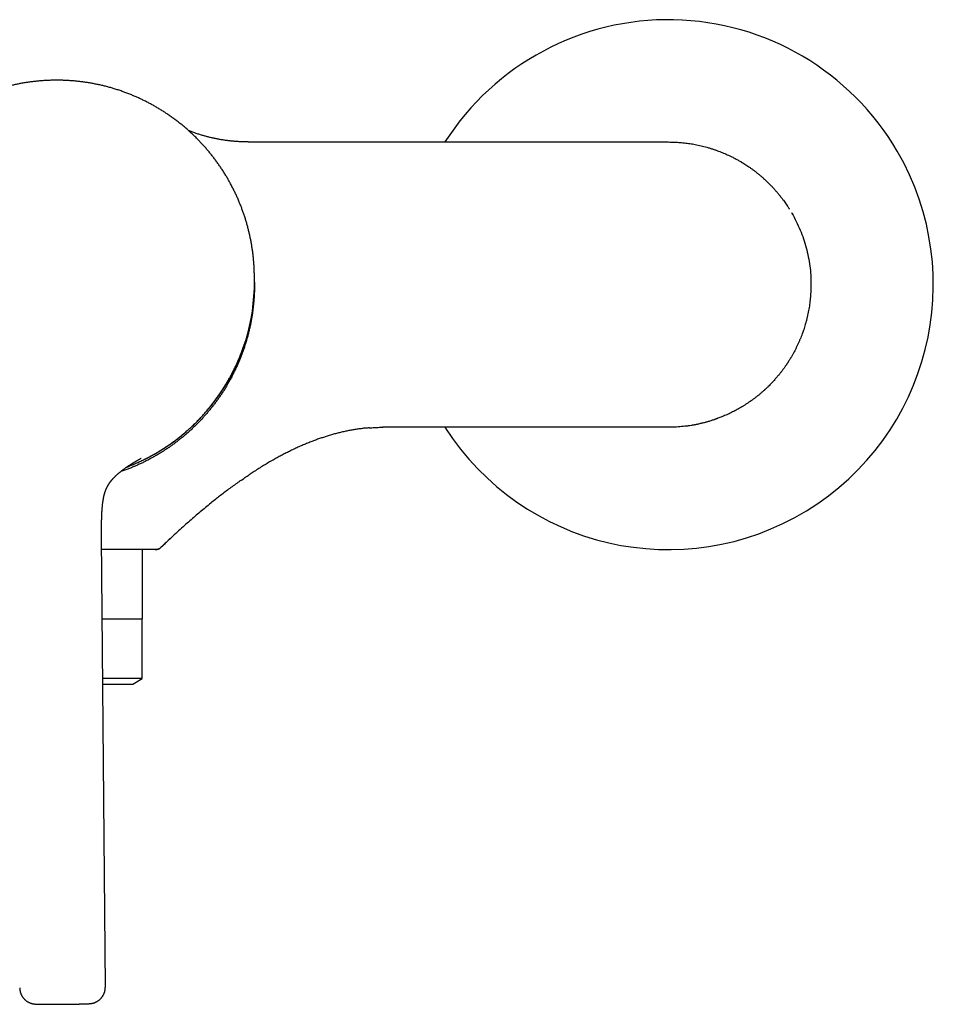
# Model space of a CAD drawing. Header units: millimetres. Extents: x 8 to 775, y 12 to 464.
# Tile 8 of 15: x 395 to 507, y 343 to 464. Entities that reach past the tile are written whole.
import ezdxf

# ---------------------------------------------------------------- set-up
doc = ezdxf.new("R2010")
doc.units = ezdxf.units.MM

msp = doc.modelspace()

# ---------------------------------------------------------------- linework, layer by layer
at = {"color": 7, "linetype": 'Continuous', "lineweight": 30}
for p, q in [((423.2, 448.81), (427.27, 448.81)), ((427.27, 448.81), (474.71, 448.81)), ((474.73, 448.81), (474.72, 448.81)), ((423.96, 431.81), (423.95, 432.34)), ((474.71, 413.81), (439.71, 413.81)), ((422.35, 407.33), (422.64, 407.54)), ((419.17, 404.96), (419.24, 405.02)), ((419.24, 405.02), (419.32, 405.07)), ((405.67, 345.14), (405.21, 400.28)), ((405.21, 400.28), (405.21, 400.28)), ((411.8, 398.81), (405.23, 398.81)), ((410.21, 390.31), (410.21, 398.81)), ((411.8, 398.81), (411.8, 398.81)), ((405.3, 390.31), (410.21, 390.31)), ((410.19, 382.99), (410.19, 390.31)), ((410.19, 382.99), (405.36, 382.99)), ((409.03, 382.31), (410.19, 382.99)), ((405.36, 382.31), (409.03, 382.31))]:
    msp.add_line(p, q, dxfattribs=at)
for centre, radius, start, end in [((474.71, 431.31), 32.5, 30.2596, 147.4202), ((474.71, 431.31), 32.5, 212.579, 30.2596), ((399.71, 431.61), 24.25, 290.7069, 0.4677), ((439.71, 411.53), 2.29, 89.9368, 91.4249)]:
    msp.add_arc(centre, radius, start, end, dxfattribs=at)
for points, knots in [([(423.94, 432.84), (423.94, 433), (423.93, 433.31), (423.9, 433.78), (423.86, 434.27), (423.81, 434.75), (423.76, 435.23), (423.69, 435.69), (423.62, 436.15), (423.54, 436.6), (423.45, 437.05), (423.35, 437.5), (423.25, 437.95), (423.13, 438.4), (423.01, 438.85), (422.88, 439.29), (422.74, 439.73), (422.59, 440.17), (422.43, 440.6), (422.27, 441.02), (422.09, 441.46), (421.9, 441.9), (421.7, 442.35), (421.49, 442.8), (421.26, 443.24), (421.03, 443.68), (420.8, 444.11), (420.56, 444.52), (420.31, 444.92), (420.06, 445.32), (419.81, 445.71), (419.54, 446.09), (419.27, 446.48), (418.98, 446.85), (418.69, 447.22), (418.4, 447.59), (418.1, 447.95), (417.79, 448.29), (417.48, 448.64), (417.16, 448.97), (416.83, 449.31), (416.48, 449.65), (416.12, 449.99), (415.74, 450.33), (415.36, 450.66), (414.98, 450.98), (414.59, 451.28), (414.21, 451.57), (413.83, 451.85), (413.44, 452.12), (413.05, 452.39), (412.65, 452.64), (412.25, 452.89), (411.84, 453.13), (411.43, 453.37), (411.01, 453.59), (410.6, 453.81), (410.18, 454.01), (409.75, 454.21), (409.33, 454.4), (408.89, 454.58), (408.43, 454.77), (407.96, 454.94), (407.49, 455.11), (407.01, 455.27), (406.53, 455.41), (406.05, 455.55), (405.58, 455.67), (405.12, 455.78), (404.66, 455.88), (404.19, 455.97), (403.73, 456.05), (403.26, 456.13), (402.79, 456.19), (402.31, 456.25), (401.84, 456.3), (401.37, 456.33), (400.9, 456.36), (400.44, 456.38), (399.97, 456.39), (399.49, 456.39), (399, 456.38), (398.5, 456.36), (397.99, 456.33), (397.49, 456.29), (396.99, 456.24), (396.5, 456.18), (396.02, 456.11), (395.55, 456.03), (395.09, 455.95), (394.62, 455.85), (394.16, 455.75), (393.7, 455.64), (393.24, 455.51), (392.78, 455.38), (392.33, 455.24), (391.88, 455.1), (391.44, 454.94), (391, 454.78), (390.57, 454.61), (390.13, 454.42), (389.68, 454.22), (389.22, 454.01), (388.77, 453.79), (388.33, 453.56), (387.89, 453.32), (387.46, 453.07), (387.04, 452.82), (386.64, 452.57), (386.25, 452.32), (385.86, 452.05), (385.47, 451.78), (385.09, 451.49), (384.72, 451.21), (384.35, 450.91), (383.98, 450.61), (383.63, 450.3), (383.28, 449.99), (382.95, 449.67), (382.61, 449.35), (382.28, 449.01), (381.95, 448.66), (381.61, 448.29), (381.28, 447.91), (380.96, 447.53), (380.65, 447.14), (380.35, 446.75), (380.06, 446.37), (379.79, 445.99), (379.53, 445.6), (379.27, 445.2), (379.02, 444.81), (378.78, 444.41), (378.55, 444), (378.32, 443.59), (378.11, 443.17), (377.9, 442.76), (377.7, 442.34), (377.51, 441.92), (377.33, 441.5), (377.15, 441.07), (376.98, 440.62), (376.81, 440.15), (376.66, 439.69), (376.51, 439.22), (376.37, 438.74), (376.24, 438.28), (376.13, 437.82), (376.02, 437.37), (375.93, 436.92), (375.84, 436.46), (375.76, 436.01), (375.69, 435.55), (375.63, 435.1), (375.58, 434.64), (375.54, 434.18), (375.5, 433.73), (375.48, 433.28), (375.46, 432.86), (375.46, 432.58), (375.46, 432.46)], [0, 0, 0, 0, 0.006088, 0.012533, 0.01899, 0.025459, 0.031938, 0.038057, 0.044184, 0.050318, 0.056459, 0.062606, 0.068759, 0.074917, 0.081082, 0.087252, 0.093428, 0.099498, 0.105573, 0.111653, 0.117738, 0.124314, 0.130895, 0.137481, 0.144073, 0.150669, 0.15727, 0.163499, 0.169731, 0.175967, 0.182207, 0.188451, 0.194699, 0.200949, 0.207202, 0.213458, 0.219717, 0.225866, 0.232018, 0.238173, 0.24433, 0.250981, 0.257635, 0.264291, 0.27095, 0.277612, 0.284276, 0.290561, 0.296849, 0.303138, 0.309429, 0.315722, 0.322016, 0.328312, 0.33461, 0.340909, 0.347209, 0.353398, 0.359588, 0.36578, 0.371973, 0.378662, 0.385352, 0.392043, 0.398736, 0.405429, 0.412124, 0.418436, 0.42475, 0.431064, 0.437379, 0.443694, 0.45001, 0.456327, 0.462644, 0.468961, 0.475278, 0.481484, 0.487689, 0.493894, 0.5001, 0.506801, 0.513503, 0.520204, 0.526905, 0.533605, 0.540305, 0.546623, 0.552939, 0.559255, 0.565571, 0.571886, 0.5782, 0.584514, 0.590827, 0.597139, 0.60345, 0.609648, 0.615844, 0.62204, 0.628235, 0.634923, 0.64161, 0.648295, 0.654979, 0.661661, 0.668342, 0.674639, 0.680935, 0.687229, 0.693521, 0.699811, 0.7061, 0.712386, 0.71867, 0.724953, 0.731233, 0.737398, 0.743562, 0.749723, 0.755882, 0.762529, 0.769174, 0.775816, 0.782455, 0.78909, 0.795721, 0.801971, 0.808217, 0.814461, 0.8207, 0.826937, 0.83317, 0.8394, 0.845626, 0.851848, 0.858067, 0.864171, 0.870272, 0.876368, 0.882461, 0.889035, 0.895603, 0.902166, 0.908723, 0.915273, 0.921816, 0.927979, 0.934136, 0.940285, 0.946428, 0.952563, 0.95869, 0.96481, 0.970921, 0.977025, 0.983119, 0.989096, 0.995062, 1, 1, 1, 1]), ([(423.2, 448.81), (423.05, 448.81), (422.75, 448.82), (422.3, 448.83), (421.86, 448.86), (421.41, 448.89), (420.97, 448.94), (420.52, 448.99), (420.09, 449.06), (419.67, 449.13), (419.27, 449.2), (418.87, 449.29), (418.47, 449.38), (418.07, 449.48), (417.66, 449.59), (417.25, 449.72), (416.82, 449.86), (416.4, 450), (416.09, 450.12), (415.92, 450.19), (415.88, 450.2)], [0, 0, 0, 0, 0.059771, 0.119542, 0.179313, 0.239084, 0.298856, 0.358627, 0.418398, 0.473188, 0.527978, 0.582769, 0.637559, 0.692349, 0.74714, 0.806911, 0.866682, 0.926453, 0.986224, 1, 1, 1, 1]), ([(474.73, 448.81), (474.94, 448.81), (475.37, 448.81), (476.02, 448.77), (476.68, 448.71), (477.34, 448.62), (478.02, 448.51), (478.73, 448.36), (479.27, 448.22), (479.64, 448.11), (479.83, 448.05), (480.02, 447.99), (480.21, 447.93), (480.4, 447.87), (480.72, 447.75), (481.19, 447.58), (481.8, 447.32), (482.34, 447.07), (482.82, 446.83), (483.21, 446.62), (483.49, 446.46), (483.64, 446.37), (483.69, 446.34), (483.73, 446.31), (483.78, 446.28), (483.83, 446.25), (483.93, 446.19), (484.1, 446.08), (484.34, 445.93), (484.6, 445.76), (484.88, 445.56), (485.17, 445.35), (485.47, 445.12), (485.78, 444.87), (486.09, 444.61), (486.41, 444.33), (486.75, 444.02), (486.97, 443.8), (487.08, 443.69)], [0, 0, 0, 0, 0.0458904, 0.0935538, 0.1416184, 0.1900843, 0.2389517, 0.2931689, 0.3478722, 0.3622806, 0.3767224, 0.3911975, 0.4057061, 0.420248, 0.4348232, 0.4812404, 0.5291809, 0.5786449, 0.6121269, 0.6462726, 0.6768701, 0.6809151, 0.6849688, 0.6890315, 0.6931029, 0.6971831, 0.7012722, 0.7201694, 0.7409164, 0.763513, 0.7879593, 0.8142552, 0.8424007, 0.870632, 0.9005077, 0.9320275, 0.9651917, 1, 1, 1, 1]), ([(487.08, 443.69), (487.19, 443.58), (487.39, 443.38), (487.67, 443.07), (487.94, 442.77), (488.18, 442.48), (488.41, 442.2), (488.62, 441.93), (488.82, 441.67), (489, 441.42), (489.16, 441.18), (489.3, 440.98), (489.41, 440.81), (489.47, 440.71), (489.51, 440.65), (489.53, 440.62), (489.55, 440.59), (489.56, 440.58), (489.56, 440.57)], [0, 0, 0, 0, 0.11008, 0.215274, 0.315582, 0.411004, 0.501541, 0.587191, 0.667956, 0.745792, 0.818477, 0.886012, 0.927765, 0.967274, 0.975835, 0.984283, 0.992618, 1, 1, 1, 1]), ([(489.84, 440.11), (489.85, 440.1), (490.06, 439.76), (490.41, 439.06), (490.89, 438.02), (491.3, 436.94), (491.63, 435.85), (491.89, 434.73), (492.08, 433.6), (492.19, 432.46), (492.21, 431.7), (492.21, 431.31)], [0, 0, 0, 0, 0.006068, 0.13031, 0.254551, 0.378793, 0.503034, 0.627276, 0.751517, 0.875759, 1, 1, 1, 1]), ([(423.95, 432.34), (423.95, 432.46), (423.95, 432.63), (423.94, 432.8), (423.94, 432.84)], [0, 0, 0, 0, 0.742529, 1, 1, 1, 1]), ([(423.96, 431.6), (423.96, 431.5), (423.96, 431.24), (423.96, 430.82), (423.94, 430.32), (423.92, 429.82), (423.88, 429.32), (423.83, 428.83), (423.78, 428.34), (423.72, 427.87), (423.64, 427.4), (423.56, 426.94), (423.48, 426.48), (423.38, 426.02), (423.27, 425.57), (423.16, 425.11), (423.03, 424.66), (422.9, 424.21), (422.76, 423.76), (422.61, 423.32), (422.45, 422.89), (422.29, 422.46), (422.11, 422.02), (421.92, 421.57), (421.72, 421.12), (421.5, 420.67), (421.28, 420.23), (421.05, 419.79), (420.81, 419.36), (420.57, 418.94), (420.33, 418.54), (420.08, 418.15), (419.82, 417.75), (419.55, 417.37), (419.28, 416.99), (419, 416.61), (418.71, 416.24), (418.41, 415.88), (418.11, 415.52), (417.81, 415.17), (417.5, 414.83), (417.18, 414.49), (416.85, 414.16), (416.5, 413.82), (416.14, 413.47), (415.77, 413.14), (415.39, 412.82), (415.01, 412.5), (414.63, 412.19), (414.25, 411.9), (413.87, 411.62), (413.49, 411.35), (413.1, 411.09), (412.7, 410.84), (412.31, 410.59), (411.9, 410.35), (411.49, 410.12), (411.08, 409.89), (410.67, 409.68), (410.25, 409.47), (409.84, 409.28), (409.42, 409.09), (408.98, 408.9), (408.53, 408.72), (408.06, 408.55), (407.72, 408.42), (407.53, 408.36), (407.51, 408.35)], [0, 0, 0, 0, 0.009368, 0.025719, 0.04207, 0.058421, 0.074771, 0.091122, 0.107473, 0.122889, 0.138306, 0.153722, 0.169139, 0.184555, 0.199972, 0.215388, 0.230804, 0.246221, 0.261637, 0.276779, 0.29192, 0.307061, 0.322202, 0.338553, 0.354904, 0.371254, 0.387605, 0.403956, 0.420307, 0.435723, 0.45114, 0.466556, 0.481972, 0.497389, 0.512805, 0.528222, 0.543638, 0.559055, 0.574471, 0.589612, 0.604754, 0.619895, 0.635036, 0.651387, 0.667737, 0.684088, 0.700439, 0.71679, 0.73314, 0.748557, 0.763973, 0.77939, 0.794806, 0.810223, 0.825639, 0.841056, 0.856472, 0.871889, 0.887305, 0.902446, 0.917587, 0.932729, 0.94787, 0.964221, 0.980571, 0.996922, 1, 1, 1, 1]), ([(492.21, 431.31), (492.21, 431.19), (492.21, 430.94), (492.19, 430.56), (492.17, 430.18), (492.15, 429.81), (492.11, 429.43), (492.06, 429.05), (492.01, 428.68), (491.95, 428.31), (491.88, 427.93), (491.8, 427.56), (491.72, 427.18), (491.62, 426.81), (491.52, 426.45), (491.42, 426.11), (491.34, 425.87), (491.29, 425.71), (491.26, 425.64), (491.24, 425.57), (491.21, 425.49), (491.19, 425.42), (491.16, 425.35), (491.11, 425.2), (491.02, 424.96), (490.89, 424.64), (490.75, 424.32), (490.61, 424), (490.45, 423.67), (490.3, 423.36), (490.14, 423.05), (489.98, 422.76), (489.83, 422.5), (489.69, 422.27), (489.58, 422.08), (489.48, 421.94), (489.43, 421.85), (489.41, 421.82), (489.4, 421.81), (489.4, 421.8), (489.39, 421.79), (489.38, 421.78), (489.37, 421.75), (489.34, 421.71), (489.29, 421.64), (489.24, 421.57), (489.19, 421.49), (489.13, 421.4), (489.06, 421.3), (488.99, 421.2), (488.91, 421.08), (488.81, 420.95), (488.71, 420.81), (488.6, 420.67), (488.49, 420.52), (488.37, 420.37), (488.25, 420.22), (488.12, 420.07), (487.98, 419.9), (487.83, 419.74), (487.68, 419.57), (487.52, 419.39), (487.34, 419.2), (487.16, 419.01), (486.99, 418.84), (486.83, 418.69), (486.7, 418.56), (486.6, 418.48), (486.55, 418.43), (486.54, 418.42), (486.52, 418.4), (486.51, 418.39), (486.5, 418.38), (486.48, 418.36), (486.38, 418.27), (486.2, 418.11), (485.93, 417.88), (485.67, 417.67), (485.4, 417.46), (485.13, 417.25), (484.87, 417.06), (484.59, 416.87), (484.31, 416.68), (484.02, 416.5), (483.74, 416.32), (483.46, 416.16), (483.17, 416), (482.89, 415.84), (482.6, 415.69), (482.32, 415.55), (482.04, 415.42), (481.76, 415.3), (481.5, 415.19), (481.26, 415.09), (481.03, 415), (480.85, 414.93), (480.72, 414.88), (480.64, 414.85), (480.55, 414.82), (480.47, 414.79), (480.38, 414.76), (480.2, 414.7), (479.91, 414.6), (479.52, 414.48), (479.12, 414.38), (478.73, 414.28), (478.33, 414.19), (477.94, 414.11), (477.55, 414.04), (477.15, 413.98), (476.74, 413.93), (476.33, 413.89), (475.92, 413.85), (475.52, 413.83), (475.11, 413.82), (474.84, 413.81), (474.71, 413.81)], [0, 0, 0, 0, 0.0136374, 0.0273314, 0.0410822, 0.0548898, 0.0687541, 0.0824261, 0.0961529, 0.1099345, 0.1237708, 0.137662, 0.151608, 0.1656089, 0.1796646, 0.192079, 0.2045359, 0.2073382, 0.2101427, 0.2129493, 0.2157581, 0.218569, 0.221382, 0.2241972, 0.2363895, 0.2488208, 0.2614913, 0.2744008, 0.2875495, 0.3009374, 0.3129166, 0.3250809, 0.3374305, 0.3456827, 0.3540156, 0.3614153, 0.364691, 0.3651208, 0.3655509, 0.3659812, 0.3664116, 0.3668423, 0.3672732, 0.3698194, 0.3726993, 0.3759131, 0.3794608, 0.3833422, 0.3875575, 0.3921065, 0.3974961, 0.4032896, 0.409487, 0.4160883, 0.4230935, 0.4298124, 0.4368652, 0.4442517, 0.4519721, 0.4600263, 0.4684142, 0.4771361, 0.4864377, 0.4960913, 0.5060966, 0.512893, 0.5198426, 0.526085, 0.5267931, 0.5275027, 0.5282138, 0.5289264, 0.5296405, 0.530356, 0.5310731, 0.5440802, 0.5568767, 0.5694625, 0.5818378, 0.5940025, 0.6059566, 0.6177001, 0.6303746, 0.6427943, 0.6549592, 0.6668693, 0.6785246, 0.6906078, 0.7024044, 0.7139143, 0.7251376, 0.7360742, 0.7467242, 0.7558592, 0.7647722, 0.7734632, 0.7768168, 0.7801362, 0.7834213, 0.7866721, 0.7898887, 0.7930711, 0.8080645, 0.8229813, 0.8378215, 0.8525852, 0.8672723, 0.8818829, 0.896417, 0.9108746, 0.9259386, 0.9409187, 0.9558148, 0.9706271, 0.9853555, 1, 1, 1, 1]), ([(408.28, 408.93), (408.29, 408.93), (408.38, 408.96), (408.54, 409.03), (408.77, 409.12), (409, 409.22), (409.24, 409.31), (409.47, 409.41), (409.69, 409.51), (409.92, 409.62), (410.15, 409.73), (410.38, 409.84), (410.6, 409.95), (410.83, 410.06), (411.05, 410.18), (411.27, 410.3), (411.49, 410.42), (411.71, 410.54), (411.93, 410.67), (412.15, 410.8), (412.36, 410.93), (412.58, 411.06), (412.79, 411.2), (413, 411.33), (413.22, 411.47), (413.42, 411.61), (413.63, 411.76), (413.84, 411.91), (414.04, 412.05), (414.25, 412.2), (414.45, 412.36), (414.65, 412.51), (414.85, 412.67), (415.05, 412.83), (415.24, 412.99), (415.44, 413.15), (415.63, 413.32), (415.82, 413.49), (416.01, 413.66), (416.2, 413.83), (416.38, 414), (416.56, 414.18), (416.75, 414.36), (416.93, 414.54), (417.1, 414.72), (417.28, 414.9), (417.46, 415.09), (417.63, 415.27), (417.8, 415.46), (417.97, 415.65), (418.13, 415.85), (418.3, 416.04), (418.46, 416.24), (418.62, 416.43), (418.78, 416.63), (418.94, 416.84), (419.09, 417.04), (419.24, 417.24), (419.39, 417.45), (419.54, 417.66), (419.69, 417.87), (419.83, 418.08), (419.97, 418.29), (420.11, 418.5), (420.25, 418.72), (420.38, 418.94), (420.51, 419.15), (420.64, 419.37), (420.77, 419.6), (420.9, 419.82), (421.02, 420.04), (421.14, 420.27), (421.26, 420.49), (421.38, 420.72), (421.49, 420.95), (421.6, 421.18), (421.71, 421.41), (421.82, 421.64), (421.92, 421.88), (422.02, 422.11), (422.12, 422.35), (422.22, 422.59), (422.31, 422.82), (422.4, 423.06), (422.49, 423.3), (422.55, 423.47), (422.58, 423.56), (422.58, 423.56)], [0, 0, 0, 0, 0.001254, 0.013089, 0.024933, 0.036787, 0.04865, 0.060521, 0.0724, 0.084288, 0.096182, 0.108084, 0.119993, 0.131908, 0.143829, 0.155757, 0.16769, 0.179629, 0.191574, 0.203523, 0.215478, 0.227438, 0.239402, 0.251371, 0.263344, 0.275322, 0.287304, 0.29929, 0.31128, 0.323273, 0.335271, 0.347272, 0.359276, 0.371284, 0.383295, 0.39531, 0.407328, 0.419349, 0.431373, 0.4434, 0.455429, 0.467462, 0.479498, 0.491536, 0.503577, 0.51562, 0.527666, 0.539715, 0.551766, 0.563819, 0.575875, 0.587933, 0.599993, 0.612056, 0.624121, 0.636188, 0.648257, 0.660329, 0.672402, 0.684478, 0.696555, 0.708635, 0.720716, 0.732799, 0.744885, 0.756972, 0.769061, 0.781152, 0.793245, 0.805339, 0.817435, 0.829534, 0.841633, 0.853735, 0.865838, 0.877943, 0.890049, 0.902158, 0.914267, 0.926379, 0.938492, 0.950607, 0.962723, 0.974841, 0.98696, 0.999081, 1, 1, 1, 1]), ([(438.02, 413.74), (438.02, 413.74), (437.87, 413.73), (437.58, 413.71), (437.13, 413.66), (436.65, 413.59), (436.15, 413.52), (435.65, 413.43), (435.15, 413.33), (434.65, 413.21), (434.14, 413.09), (433.64, 412.96), (433.14, 412.81), (432.65, 412.66), (432.17, 412.5), (431.69, 412.34), (431.22, 412.16), (430.72, 411.97), (430.21, 411.76), (429.68, 411.54), (429.16, 411.3), (428.64, 411.05), (428.12, 410.8), (427.61, 410.54), (427.11, 410.28), (426.61, 410.01), (426.08, 409.71), (425.52, 409.39), (424.94, 409.04), (424.36, 408.67), (423.82, 408.33), (423.47, 408.1), (423.31, 407.99)], [0, 0, 0, 0, 0.001089, 0.027794, 0.054536, 0.086113, 0.117773, 0.149531, 0.181403, 0.213964, 0.246521, 0.278971, 0.31134, 0.343648, 0.375333, 0.406984, 0.438614, 0.470232, 0.506286, 0.54235, 0.578434, 0.61455, 0.650705, 0.68626, 0.721869, 0.757536, 0.793267, 0.835895, 0.878626, 0.921468, 0.964426, 1, 1, 1, 1]), ([(438.02, 413.74), (438.13, 413.75), (438.36, 413.77), (438.72, 413.79), (439.11, 413.81), (439.44, 413.81), (439.64, 413.81), (439.71, 413.81)], [0, 0, 0, 0, 0.185659, 0.415638, 0.645666, 0.875756, 1, 1, 1, 1]), ([(405.21, 400.28), (405.21, 400.29), (405.21, 400.3), (405.21, 400.33), (405.21, 400.36), (405.21, 400.39), (405.21, 400.42), (405.21, 400.49), (405.21, 400.58), (405.21, 400.67), (405.21, 400.75), (405.21, 400.82), (405.21, 400.89), (405.21, 400.96), (405.21, 401.03), (405.21, 401.12), (405.21, 401.2), (405.21, 401.29), (405.21, 401.37), (405.21, 401.44), (405.21, 401.51), (405.21, 401.56), (405.21, 401.62), (405.21, 401.67), (405.21, 401.73), (405.21, 401.77), (405.21, 401.81), (405.21, 401.85), (405.21, 401.88), (405.21, 401.91), (405.21, 401.95), (405.21, 402), (405.21, 402.06), (405.21, 402.11), (405.22, 402.16), (405.22, 402.19), (405.22, 402.21), (405.22, 402.23), (405.22, 402.26), (405.22, 402.29), (405.22, 402.34), (405.22, 402.41), (405.22, 402.48), (405.22, 402.54), (405.23, 402.6), (405.23, 402.64), (405.23, 402.68), (405.23, 402.7), (405.23, 402.73), (405.23, 402.76), (405.23, 402.79), (405.23, 402.83), (405.23, 402.87), (405.24, 402.92), (405.24, 402.98), (405.24, 403.04), (405.24, 403.1), (405.25, 403.17), (405.25, 403.23), (405.25, 403.28), (405.25, 403.33), (405.26, 403.38), (405.26, 403.42), (405.26, 403.46), (405.26, 403.51), (405.27, 403.57), (405.27, 403.64), (405.28, 403.71), (405.28, 403.78), (405.29, 403.85), (405.29, 403.92), (405.3, 404.02), (405.31, 404.14), (405.33, 404.29), (405.34, 404.43), (405.36, 404.57), (405.38, 404.7), (405.4, 404.81), (405.41, 404.9), (405.42, 404.97), (405.43, 405.03), (405.44, 405.09), (405.45, 405.13), (405.46, 405.17), (405.47, 405.22), (405.48, 405.27), (405.49, 405.31), (405.5, 405.36), (405.51, 405.42), (405.53, 405.48), (405.54, 405.54), (405.55, 405.59), (405.57, 405.63), (405.58, 405.68), (405.59, 405.72), (405.6, 405.76), (405.61, 405.8), (405.62, 405.83), (405.63, 405.86), (405.65, 405.9), (405.66, 405.95), (405.68, 406), (405.7, 406.05), (405.72, 406.09), (405.73, 406.12), (405.74, 406.15), (405.75, 406.18), (405.77, 406.22), (405.79, 406.27), (405.81, 406.31), (405.82, 406.34), (405.84, 406.38), (405.86, 406.41), (405.88, 406.46), (405.9, 406.5), (405.92, 406.54), (405.94, 406.57), (405.95, 406.59), (405.96, 406.62), (405.98, 406.65), (406, 406.68), (406.02, 406.72), (406.05, 406.76), (406.08, 406.81), (406.1, 406.85), (406.12, 406.89), (406.15, 406.92), (406.17, 406.95), (406.19, 406.98), (406.21, 407.02), (406.24, 407.06), (406.27, 407.09), (406.29, 407.13), (406.32, 407.16), (406.34, 407.18), (406.36, 407.21), (406.37, 407.23), (406.38, 407.24), (406.4, 407.26), (406.41, 407.28), (406.43, 407.31), (406.46, 407.33), (406.48, 407.36), (406.51, 407.4), (406.54, 407.43), (406.57, 407.46), (406.59, 407.49), (406.61, 407.51), (406.63, 407.53), (406.64, 407.55), (406.66, 407.56), (406.67, 407.58), (406.7, 407.6), (406.73, 407.64), (406.77, 407.68), (406.82, 407.73), (406.86, 407.77), (406.9, 407.81), (406.93, 407.84), (406.96, 407.87), (406.98, 407.89), (407.01, 407.92), (407.04, 407.95), (407.09, 407.99), (407.14, 408.04), (407.2, 408.09), (407.26, 408.14), (407.33, 408.21), (407.42, 408.28), (407.5, 408.34), (407.56, 408.39), (407.59, 408.42), (407.63, 408.45), (407.66, 408.47), (407.68, 408.49), (407.7, 408.5), (407.71, 408.51), (407.73, 408.52), (407.74, 408.54), (407.76, 408.55), (407.79, 408.57), (407.82, 408.6), (407.86, 408.63), (407.9, 408.66), (407.95, 408.69), (408.01, 408.74), (408.09, 408.8), (408.17, 408.85), (408.24, 408.9), (408.29, 408.93), (408.34, 408.97), (408.39, 409), (408.44, 409.04), (408.49, 409.07), (408.52, 409.09), (408.56, 409.12), (408.58, 409.13), (408.6, 409.15), (408.62, 409.16), (408.64, 409.17), (408.65, 409.18), (408.67, 409.19), (408.7, 409.21), (408.74, 409.23), (408.79, 409.27), (408.86, 409.31), (408.94, 409.36), (409.01, 409.41), (409.08, 409.45), (409.15, 409.49), (409.21, 409.53), (409.27, 409.56), (409.31, 409.59), (409.35, 409.61), (409.38, 409.63), (409.4, 409.64), (409.42, 409.66), (409.44, 409.67), (409.46, 409.68), (409.48, 409.69), (409.5, 409.7), (409.52, 409.71), (409.54, 409.73), (409.56, 409.74), (409.57, 409.75), (409.59, 409.75), (409.61, 409.76), (409.63, 409.78), (409.66, 409.79), (409.68, 409.8), (409.7, 409.82), (409.72, 409.83), (409.74, 409.84), (409.75, 409.85), (409.77, 409.86), (409.78, 409.86), (409.79, 409.87), (409.8, 409.87), (409.81, 409.88), (409.82, 409.89), (409.84, 409.9), (409.85, 409.9), (409.86, 409.91), (409.86, 409.91), (409.87, 409.91), (409.88, 409.92), (409.88, 409.92), (409.89, 409.93), (409.9, 409.93), (409.91, 409.94), (409.92, 409.94), (409.93, 409.95), (409.93, 409.95), (409.94, 409.95), (409.95, 409.96), (409.96, 409.96), (409.97, 409.97), (409.98, 409.97), (409.98, 409.98), (409.99, 409.98), (410, 409.99), (410.01, 409.99), (410.01, 409.99), (410.02, 410), (410.02, 410), (410.03, 410), (410.04, 410.01), (410.04, 410.01), (410.05, 410.01), (410.06, 410.02), (410.06, 410.02), (410.07, 410.02), (410.07, 410.02), (410.07, 410.03), (410.08, 410.03), (410.08, 410.03), (410.08, 410.03), (410.08, 410.03), (410.08, 410.03), (410.08, 410.03), (410.08, 410.03)], [0, 0, 0, 0, 0.001355, 0.00365, 0.005408, 0.006665, 0.009713, 0.013367, 0.020489, 0.027638, 0.032553, 0.037466, 0.04232, 0.046952, 0.051603, 0.057821, 0.063909, 0.069522, 0.075203, 0.081205, 0.084819, 0.088529, 0.092304, 0.096146, 0.099977, 0.103322, 0.1061, 0.108313, 0.110314, 0.112653, 0.115357, 0.118642, 0.122565, 0.127114, 0.12977, 0.131945, 0.133641, 0.134895, 0.13615, 0.138996, 0.142348, 0.146566, 0.151512, 0.157186, 0.160112, 0.163122, 0.165692, 0.167724, 0.169219, 0.171008, 0.173251, 0.175973, 0.179171, 0.18275, 0.186367, 0.190714, 0.195069, 0.19943, 0.203799, 0.207891, 0.211389, 0.214374, 0.216879, 0.219524, 0.223284, 0.227607, 0.232345, 0.237154, 0.24202, 0.246942, 0.251918, 0.256949, 0.267651, 0.278135, 0.288185, 0.297808, 0.307024, 0.316011, 0.321227, 0.326362, 0.33105, 0.335164, 0.337702, 0.340739, 0.344207, 0.347613, 0.350856, 0.353954, 0.358624, 0.363164, 0.367927, 0.370861, 0.373891, 0.377341, 0.380817, 0.38373, 0.386148, 0.388204, 0.390519, 0.393328, 0.397281, 0.401171, 0.404687, 0.407841, 0.410064, 0.412213, 0.414702, 0.417594, 0.42155, 0.424728, 0.427146, 0.429354, 0.432122, 0.435872, 0.439201, 0.442018, 0.444414, 0.446479, 0.448363, 0.450341, 0.453023, 0.456347, 0.460033, 0.463776, 0.467255, 0.470217, 0.472757, 0.475352, 0.477906, 0.481045, 0.484432, 0.487955, 0.490604, 0.493298, 0.495716, 0.497767, 0.499447, 0.500753, 0.502083, 0.503992, 0.506368, 0.508995, 0.511758, 0.514659, 0.517698, 0.52079, 0.523486, 0.52572, 0.527486, 0.528576, 0.529941, 0.531774, 0.534076, 0.536755, 0.542007, 0.546734, 0.550926, 0.554591, 0.557756, 0.560373, 0.56262, 0.565158, 0.568087, 0.572855, 0.578078, 0.583757, 0.589882, 0.596165, 0.60509, 0.614211, 0.61786, 0.621394, 0.624458, 0.627033, 0.629153, 0.630757, 0.631845, 0.632891, 0.634357, 0.636245, 0.638557, 0.641692, 0.645376, 0.649585, 0.653957, 0.658368, 0.667152, 0.676093, 0.680715, 0.685379, 0.690084, 0.69483, 0.6996, 0.703997, 0.707852, 0.710643, 0.71306, 0.715101, 0.716769, 0.718063, 0.719424, 0.721719, 0.72476, 0.728541, 0.732548, 0.741685, 0.750265, 0.758318, 0.765915, 0.773594, 0.781361, 0.78931, 0.79426, 0.798711, 0.802643, 0.80606, 0.809409, 0.811961, 0.814649, 0.817474, 0.820711, 0.824603, 0.8278, 0.830604, 0.83301, 0.835367, 0.838155, 0.843031, 0.847506, 0.851188, 0.855084, 0.859509, 0.863937, 0.86687, 0.869651, 0.872211, 0.874551, 0.876754, 0.879389, 0.882565, 0.885438, 0.888283, 0.89068, 0.89263, 0.894135, 0.895502, 0.897188, 0.899559, 0.902367, 0.905279, 0.90776, 0.909807, 0.911714, 0.914069, 0.916542, 0.919231, 0.922466, 0.925658, 0.929259, 0.932831, 0.935934, 0.938571, 0.940906, 0.943423, 0.945687, 0.947994, 0.951014, 0.954856, 0.959225, 0.963341, 0.967151, 0.970685, 0.973954, 0.977017, 0.981055, 0.984986, 0.988975, 0.993166, 0.997356, 1, 1, 1, 1]), ([(422.35, 407.33), (422.25, 407.27), (421.97, 407.07), (421.49, 406.73), (420.93, 406.31), (420.36, 405.89), (419.82, 405.47), (419.48, 405.2), (419.32, 405.08)], [0, 0, 0, 0, 0.089415, 0.275802, 0.46252, 0.649516, 0.836734, 1, 1, 1, 1]), ([(422.64, 407.54), (422.83, 407.67), (423.05, 407.82), (423.27, 407.97), (423.31, 407.99)], [0, 0, 0, 0, 0.829452, 1, 1, 1, 1]), ([(419.17, 404.96), (418.98, 404.81), (418.57, 404.48), (417.94, 403.96), (417.3, 403.43), (416.66, 402.88), (416.03, 402.33), (415.36, 401.74), (414.66, 401.11), (413.94, 400.44), (413.32, 399.87), (412.95, 399.52), (412.82, 399.39)], [0, 0, 0, 0, 0.088227, 0.187172, 0.286191, 0.385292, 0.484483, 0.583771, 0.700917, 0.818208, 0.935647, 1, 1, 1, 1]), ([(413.94, 400.45), (413.74, 400.26), (413.26, 399.81), (412.78, 399.35), (412.49, 399.08)], [0, 0, 0, 0, 0.411446, 1, 1, 1, 1]), ([(411.8, 398.81), (411.83, 398.81), (411.9, 398.81), (411.99, 398.82), (412.09, 398.85), (412.18, 398.88), (412.26, 398.92), (412.35, 398.96), (412.42, 399.02), (412.47, 399.06), (412.49, 399.08)], [0, 0, 0, 0, 0.124994, 0.249964, 0.374966, 0.5, 0.625032, 0.750033, 0.875002, 1, 1, 1, 1]), ([(412.69, 399.27), (412.69, 399.27), (412.69, 399.27), (412.69, 399.27), (412.69, 399.27), (412.69, 399.27), (412.69, 399.27), (412.69, 399.27), (412.69, 399.27), (412.69, 399.27), (412.69, 399.27), (412.69, 399.28), (412.7, 399.28), (412.7, 399.28), (412.7, 399.28), (412.7, 399.28), (412.7, 399.28), (412.71, 399.29), (412.71, 399.29), (412.71, 399.29), (412.72, 399.3), (412.72, 399.3), (412.72, 399.3), (412.72, 399.3), (412.73, 399.3), (412.73, 399.31), (412.73, 399.31), (412.73, 399.31), (412.74, 399.31), (412.74, 399.32), (412.74, 399.32), (412.74, 399.32), (412.75, 399.32), (412.75, 399.33), (412.75, 399.33), (412.76, 399.33), (412.76, 399.34), (412.76, 399.34), (412.77, 399.35), (412.77, 399.35), (412.78, 399.35), (412.78, 399.36), (412.79, 399.36), (412.79, 399.37), (412.8, 399.37), (412.8, 399.38), (412.81, 399.38), (412.81, 399.39), (412.82, 399.39), (412.82, 399.39), (412.82, 399.39)], [0, 0, 0, 0, 0.016289, 0.044236, 0.071433, 0.097878, 0.13052, 0.161939, 0.192137, 0.221112, 0.248866, 0.275398, 0.300709, 0.32793, 0.353581, 0.377661, 0.400172, 0.421113, 0.440152, 0.457677, 0.473689, 0.488189, 0.495796, 0.502909, 0.509528, 0.515655, 0.521452, 0.528025, 0.535583, 0.545036, 0.55568, 0.567517, 0.580547, 0.594769, 0.610714, 0.627931, 0.646422, 0.666186, 0.687222, 0.709531, 0.733114, 0.760524, 0.789475, 0.819966, 0.851997, 0.885568, 0.917423, 0.950551, 0.984951, 1, 1, 1, 1]), ([(395.17, 345.05), (395.17, 345.05), (395.17, 345.02), (395.17, 344.96), (395.18, 344.89), (395.18, 344.82), (395.19, 344.74), (395.21, 344.67), (395.22, 344.6), (395.24, 344.53), (395.26, 344.46), (395.29, 344.39), (395.31, 344.32), (395.34, 344.25), (395.37, 344.18), (395.41, 344.12), (395.44, 344.05), (395.48, 343.99), (395.52, 343.93), (395.57, 343.87), (395.61, 343.81), (395.66, 343.75), (395.71, 343.7), (395.76, 343.64), (395.81, 343.59), (395.87, 343.54), (395.92, 343.5), (395.98, 343.45), (396.04, 343.41), (396.1, 343.37), (396.17, 343.33), (396.23, 343.3), (396.29, 343.27), (396.36, 343.24), (396.42, 343.21), (396.47, 343.19), (396.52, 343.17), (396.57, 343.15), (396.62, 343.14), (396.66, 343.13), (396.7, 343.12), (396.74, 343.11), (396.77, 343.1), (396.8, 343.1), (396.83, 343.09), (396.86, 343.09), (396.89, 343.08), (396.92, 343.08), (396.94, 343.07), (396.97, 343.07), (397, 343.07), (397.03, 343.07), (397.06, 343.06), (397.09, 343.06), (397.14, 343.06), (397.18, 343.05), (397.23, 343.05), (397.28, 343.05), (397.33, 343.05), (397.37, 343.05), (397.42, 343.05), (397.47, 343.04), (397.52, 343.04), (397.57, 343.04), (397.62, 343.04), (397.67, 343.04), (397.73, 343.04), (397.78, 343.04), (397.84, 343.04), (397.9, 343.04), (397.96, 343.04), (398.03, 343.03), (398.09, 343.03), (398.16, 343.03), (398.22, 343.03), (398.29, 343.03), (398.36, 343.03), (398.44, 343.03), (398.51, 343.03), (398.58, 343.03), (398.66, 343.03), (398.74, 343.03), (398.81, 343.03), (398.89, 343.03), (398.97, 343.03), (399.05, 343.03), (399.14, 343.03), (399.22, 343.03), (399.3, 343.03), (399.39, 343.03), (399.47, 343.03), (399.56, 343.03), (399.65, 343.03), (399.73, 343.03), (399.82, 343.03), (399.91, 343.03), (399.99, 343.03), (400.08, 343.03), (400.16, 343.03), (400.23, 343.03), (400.3, 343.03), (400.36, 343.04), (400.41, 343.04), (400.43, 343.04)], [0, 0, 0, 0, 0.001702, 0.011174, 0.020647, 0.030119, 0.039592, 0.049065, 0.058538, 0.068011, 0.077484, 0.086957, 0.096431, 0.105904, 0.115377, 0.124851, 0.134325, 0.143798, 0.153271, 0.162745, 0.172217, 0.181688, 0.191158, 0.200626, 0.210091, 0.21955, 0.229002, 0.238443, 0.247866, 0.257263, 0.266621, 0.275917, 0.28512, 0.294183, 0.303038, 0.310701, 0.317956, 0.324773, 0.331155, 0.337134, 0.342759, 0.348091, 0.353196, 0.358143, 0.363003, 0.367845, 0.372724, 0.377725, 0.382941, 0.388485, 0.395192, 0.402658, 0.4112, 0.421341, 0.434069, 0.451861, 0.467321, 0.482, 0.495801, 0.50919, 0.522199, 0.534916, 0.547413, 0.55974, 0.571933, 0.584019, 0.59602, 0.60795, 0.619822, 0.631646, 0.643427, 0.655174, 0.666889, 0.678579, 0.690245, 0.701892, 0.71352, 0.725132, 0.73673, 0.748314, 0.759887, 0.771448, 0.782999, 0.79454, 0.806071, 0.817592, 0.829103, 0.840604, 0.852094, 0.863572, 0.875035, 0.88648, 0.897904, 0.909299, 0.920653, 0.931948, 0.943147, 0.954174, 0.964841, 0.975121, 0.982401, 0.989685, 1, 1, 1, 1]), ([(400.43, 343.04), (400.47, 343.04), (400.51, 343.04), (400.58, 343.04), (400.64, 343.04), (400.71, 343.04), (400.78, 343.04), (400.85, 343.04), (400.93, 343.04), (401.01, 343.04), (401.09, 343.04), (401.17, 343.04), (401.25, 343.04), (401.34, 343.05), (401.42, 343.05), (401.5, 343.05), (401.58, 343.05), (401.66, 343.05), (401.74, 343.05), (401.82, 343.05), (401.9, 343.05), (401.98, 343.06), (402.06, 343.06), (402.14, 343.06), (402.21, 343.06), (402.29, 343.06), (402.36, 343.06), (402.43, 343.06), (402.5, 343.07), (402.57, 343.07), (402.64, 343.07), (402.71, 343.07), (402.77, 343.07), (402.83, 343.07), (402.89, 343.08), (402.95, 343.08), (403.01, 343.08), (403.07, 343.08), (403.13, 343.08), (403.18, 343.08), (403.23, 343.09), (403.28, 343.09), (403.33, 343.09), (403.38, 343.09), (403.42, 343.09), (403.47, 343.1), (403.51, 343.1), (403.55, 343.1), (403.59, 343.1), (403.64, 343.1), (403.69, 343.11), (403.73, 343.11), (403.78, 343.11), (403.81, 343.12), (403.84, 343.12), (403.87, 343.12), (403.9, 343.13), (403.92, 343.13), (403.95, 343.14), (403.97, 343.14), (404, 343.14), (404.03, 343.15), (404.06, 343.16), (404.09, 343.16), (404.12, 343.17), (404.16, 343.18), (404.2, 343.19), (404.24, 343.2), (404.28, 343.21), (404.33, 343.23), (404.38, 343.25), (404.43, 343.27), (404.49, 343.29), (404.54, 343.32), (404.6, 343.35), (404.66, 343.38), (404.72, 343.42), (404.78, 343.46), (404.84, 343.5), (404.9, 343.54), (404.96, 343.59), (405.01, 343.64), (405.07, 343.69), (405.12, 343.74), (405.17, 343.8), (405.21, 343.85), (405.26, 343.91), (405.3, 343.97), (405.35, 344.03), (405.38, 344.09), (405.42, 344.16), (405.46, 344.22), (405.49, 344.29), (405.52, 344.36), (405.54, 344.43), (405.57, 344.49), (405.59, 344.57), (405.61, 344.64), (405.63, 344.71), (405.64, 344.78), (405.65, 344.85), (405.66, 344.93), (405.66, 345), (405.67, 345.07), (405.67, 345.12), (405.67, 345.14)], [0, 0, 0, 0, 0.012379, 0.01744, 0.025834, 0.034556, 0.043916, 0.053685, 0.063772, 0.074102, 0.084624, 0.095299, 0.106098, 0.116998, 0.127983, 0.139038, 0.150151, 0.161315, 0.172521, 0.183764, 0.195037, 0.206338, 0.217661, 0.229005, 0.240366, 0.251742, 0.263131, 0.274532, 0.285943, 0.297364, 0.308795, 0.320233, 0.331681, 0.343138, 0.354604, 0.366083, 0.377574, 0.389083, 0.400611, 0.412165, 0.423752, 0.435381, 0.447065, 0.458823, 0.470678, 0.482668, 0.494847, 0.507301, 0.520176, 0.533748, 0.548651, 0.567028, 0.579133, 0.588699, 0.597115, 0.6042, 0.610459, 0.616154, 0.621456, 0.626493, 0.631368, 0.636169, 0.640973, 0.645837, 0.650824, 0.656004, 0.661441, 0.6672, 0.673336, 0.679899, 0.686921, 0.69441, 0.702343, 0.71067, 0.719322, 0.728223, 0.737305, 0.746512, 0.755805, 0.765156, 0.774545, 0.783961, 0.793394, 0.80284, 0.812293, 0.821753, 0.831216, 0.840682, 0.850151, 0.85962, 0.869091, 0.878562, 0.888033, 0.897505, 0.906977, 0.91645, 0.925922, 0.935394, 0.944867, 0.954339, 0.963812, 0.973284, 0.982757, 0.992229, 1, 1, 1, 1])]:
    msp.add_open_spline(points, degree=3, knots=knots, dxfattribs=at)
msp.add_open_spline([(412.49, 399.08), (412.47, 399.06), (412.42, 399.02), (412.35, 398.96), (412.26, 398.92), (412.18, 398.88), (412.09, 398.85), (411.99, 398.82), (411.9, 398.81), (411.83, 398.81), (411.8, 398.81)], degree=3, dxfattribs=at)

doc.saveas('drawing.dxf')
